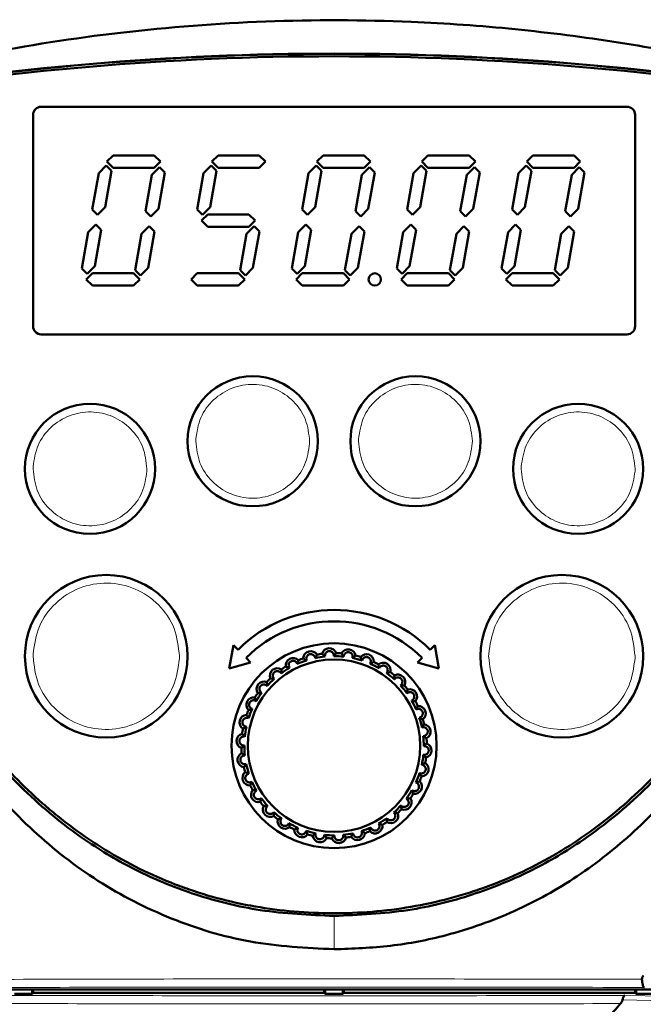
# Model space of a CAD drawing. Header units: millimetres. Extents: x 0 to 840, y 0 to 594.
# Tile 6 of 17: x 199 to 237, y 406 to 467. Entities that reach past the tile are written whole.
import ezdxf

# ---------------------------------------------------------------- set-up
doc = ezdxf.new("R2010")
doc.units = ezdxf.units.MM
doc.header["$LTSCALE"] = 2
doc.linetypes.add('SLD-Сплошная', pattern=[0])

msp = doc.modelspace()

# ---------------------------------------------------------------- linework, layer by layer
at = {"color": 7, "linetype": 'SLD-Сплошная', "lineweight": 50}
for p, q in [((199.558, 447.911), (199.558, 460.911)), ((200.058, 461.411), (236.058, 461.411)), ((236.558, 460.911), (236.558, 447.911)), ((204.481, 458.411), (204.101, 458.031)), ((207.011, 458.411), (204.481, 458.411)), ((207.391, 458.031), (207.011, 458.411)), ((210.931, 458.411), (210.551, 458.031)), ((213.461, 458.411), (210.931, 458.411)), ((213.841, 458.031), (213.461, 458.411)), ((217.381, 458.411), (217.001, 458.031)), ((219.911, 458.411), (217.381, 458.411)), ((220.291, 458.031), (219.911, 458.411)), ((223.831, 458.411), (223.451, 458.031)), ((226.361, 458.411), (223.831, 458.411)), ((226.741, 458.031), (226.361, 458.411)), ((230.281, 458.411), (229.901, 458.031)), ((232.811, 458.411), (230.281, 458.411)), ((233.191, 458.031), (232.811, 458.411)), ((204.058, 457.791), (203.59, 457.322)), ((204.386, 457.463), (204.058, 457.791)), ((204.101, 458.031), (204.481, 457.651)), ((207.011, 457.651), (207.391, 458.031)), ((210.508, 457.791), (210.04, 457.322)), ((210.836, 457.463), (210.508, 457.791)), ((210.551, 458.031), (210.931, 457.651)), ((213.461, 457.651), (213.841, 458.031)), ((216.958, 457.791), (216.49, 457.322)), ((217.286, 457.463), (216.958, 457.791)), ((217.001, 458.031), (217.381, 457.651)), ((219.911, 457.651), (220.291, 458.031)), ((223.408, 457.791), (222.94, 457.322)), ((223.736, 457.463), (223.408, 457.791)), ((223.451, 458.031), (223.831, 457.651)), ((226.361, 457.651), (226.741, 458.031)), ((229.858, 457.791), (229.39, 457.322)), ((230.186, 457.463), (229.858, 457.791)), ((229.901, 458.031), (230.281, 457.651)), ((232.811, 457.651), (233.191, 458.031)), ((203.59, 457.322), (203.195, 455.082)), ((203.991, 455.223), (204.386, 457.463)), ((204.481, 457.651), (207.011, 457.651)), ((206.862, 457.219), (206.467, 454.98)), ((207.33, 457.688), (206.862, 457.219)), ((207.263, 455.12), (207.658, 457.36)), ((207.658, 457.36), (207.33, 457.688)), ((210.04, 457.322), (209.645, 455.082)), ((210.441, 455.223), (210.836, 457.463)), ((210.931, 457.651), (213.461, 457.651)), ((216.49, 457.322), (216.095, 455.082)), ((216.891, 455.223), (217.286, 457.463)), ((217.381, 457.651), (219.911, 457.651)), ((219.762, 457.219), (219.367, 454.98)), ((220.23, 457.688), (219.762, 457.219)), ((220.163, 455.12), (220.558, 457.36)), ((220.558, 457.36), (220.23, 457.688)), ((222.94, 457.322), (222.545, 455.082)), ((223.341, 455.223), (223.736, 457.463)), ((223.831, 457.651), (226.361, 457.651)), ((226.212, 457.219), (225.817, 454.98)), ((226.68, 457.688), (226.212, 457.219)), ((226.613, 455.12), (227.008, 457.36)), ((227.008, 457.36), (226.68, 457.688)), ((229.39, 457.322), (228.995, 455.082)), ((229.791, 455.223), (230.186, 457.463)), ((230.281, 457.651), (232.811, 457.651)), ((232.662, 457.219), (232.267, 454.98)), ((233.13, 457.688), (232.662, 457.219)), ((233.063, 455.12), (233.458, 457.36)), ((233.458, 457.36), (233.13, 457.688)), ((203.195, 455.082), (203.523, 454.754)), ((203.523, 454.754), (203.991, 455.223)), ((206.467, 454.98), (206.795, 454.651)), ((206.795, 454.651), (207.263, 455.12)), ((209.645, 455.082), (209.973, 454.754)), ((210.292, 454.791), (209.912, 454.411)), ((209.973, 454.754), (210.441, 455.223)), ((212.822, 454.791), (210.292, 454.791)), ((213.202, 454.411), (212.822, 454.791)), ((216.095, 455.082), (216.423, 454.754)), ((216.423, 454.754), (216.891, 455.223)), ((219.367, 454.98), (219.695, 454.651)), ((219.695, 454.651), (220.163, 455.12)), ((222.545, 455.082), (222.873, 454.754)), ((222.873, 454.754), (223.341, 455.223)), ((225.817, 454.98), (226.145, 454.651)), ((226.145, 454.651), (226.613, 455.12)), ((228.995, 455.082), (229.323, 454.754)), ((229.323, 454.754), (229.791, 455.223)), ((232.267, 454.98), (232.595, 454.651)), ((232.595, 454.651), (233.063, 455.12)), ((203.419, 454.166), (202.951, 453.698)), ((203.747, 453.838), (203.419, 454.166)), ((209.912, 454.411), (210.292, 454.031)), ((212.822, 454.031), (213.202, 454.411)), ((216.319, 454.166), (215.851, 453.698)), ((216.647, 453.838), (216.319, 454.166)), ((222.769, 454.166), (222.301, 453.698)), ((223.097, 453.838), (222.769, 454.166)), ((229.219, 454.166), (228.751, 453.698)), ((229.547, 453.838), (229.219, 454.166)), ((202.951, 453.698), (202.557, 451.463)), ((203.353, 451.604), (203.747, 453.838)), ((206.223, 453.599), (205.828, 451.36)), ((206.692, 454.068), (206.223, 453.599)), ((206.625, 451.5), (207.02, 453.74)), ((207.02, 453.74), (206.692, 454.068)), ((210.292, 454.031), (212.822, 454.031)), ((212.673, 453.599), (212.278, 451.36)), ((213.142, 454.068), (212.673, 453.599)), ((213.075, 451.5), (213.47, 453.74)), ((213.47, 453.74), (213.142, 454.068)), ((215.851, 453.698), (215.457, 451.463)), ((216.253, 451.604), (216.647, 453.838)), ((219.123, 453.599), (218.728, 451.36)), ((219.592, 454.068), (219.123, 453.599)), ((219.525, 451.5), (219.92, 453.74)), ((219.92, 453.74), (219.592, 454.068)), ((222.301, 453.698), (221.907, 451.463)), ((222.703, 451.604), (223.097, 453.838)), ((225.573, 453.599), (225.178, 451.36)), ((226.042, 454.068), (225.573, 453.599)), ((225.975, 451.5), (226.37, 453.74)), ((226.37, 453.74), (226.042, 454.068)), ((228.751, 453.698), (228.357, 451.463)), ((229.153, 451.604), (229.547, 453.838)), ((232.023, 453.599), (231.628, 451.36)), ((232.492, 454.068), (232.023, 453.599)), ((232.425, 451.5), (232.82, 453.74)), ((232.82, 453.74), (232.492, 454.068)), ((202.557, 451.463), (202.885, 451.135)), ((203.204, 451.171), (202.824, 450.791)), ((202.885, 451.135), (203.353, 451.604)), ((205.734, 451.171), (203.204, 451.171)), ((206.114, 450.791), (205.734, 451.171)), ((205.828, 451.36), (206.156, 451.031)), ((206.156, 451.031), (206.625, 451.5)), ((209.654, 451.171), (209.274, 450.791)), ((212.184, 451.171), (209.654, 451.171)), ((212.564, 450.791), (212.184, 451.171)), ((212.278, 451.36), (212.606, 451.031)), ((212.606, 451.031), (213.075, 451.5)), ((215.457, 451.463), (215.785, 451.135)), ((216.104, 451.171), (215.724, 450.791)), ((215.785, 451.135), (216.253, 451.604)), ((218.634, 451.171), (216.104, 451.171)), ((219.014, 450.791), (218.634, 451.171)), ((218.728, 451.36), (219.056, 451.031)), ((219.056, 451.031), (219.525, 451.5)), ((221.907, 451.463), (222.235, 451.135)), ((222.554, 451.171), (222.174, 450.791)), ((222.235, 451.135), (222.703, 451.604)), ((225.084, 451.171), (222.554, 451.171)), ((225.464, 450.791), (225.084, 451.171)), ((225.178, 451.36), (225.506, 451.031)), ((225.506, 451.031), (225.975, 451.5)), ((228.357, 451.463), (228.685, 451.135)), ((229.004, 451.171), (228.624, 450.791)), ((228.685, 451.135), (229.153, 451.604)), ((231.534, 451.171), (229.004, 451.171)), ((231.914, 450.791), (231.534, 451.171)), ((231.628, 451.36), (231.956, 451.031)), ((231.956, 451.031), (232.425, 451.5)), ((202.824, 450.791), (203.204, 450.411)), ((205.734, 450.411), (206.114, 450.791)), ((209.274, 450.791), (209.654, 450.411)), ((212.184, 450.411), (212.564, 450.791)), ((215.724, 450.791), (216.104, 450.411)), ((218.634, 450.411), (219.014, 450.791)), ((222.174, 450.791), (222.554, 450.411)), ((225.084, 450.411), (225.464, 450.791)), ((228.624, 450.791), (229.004, 450.411)), ((231.534, 450.411), (231.914, 450.791)), ((203.204, 450.411), (205.734, 450.411)), ((209.654, 450.411), (212.184, 450.411)), ((216.104, 450.411), (218.634, 450.411)), ((222.554, 450.411), (225.084, 450.411)), ((229.004, 450.411), (231.534, 450.411)), ((236.058, 447.411), (200.058, 447.411)), ((211.619, 426.858), (211.871, 428.298)), ((211.871, 428.298), (212.154, 428.015)), ((223.962, 428.015), (224.245, 428.298)), ((224.245, 428.298), (224.497, 426.858)), ((212.649, 427.52), (212.932, 427.238)), ((223.185, 427.238), (223.467, 427.52)), ((212.932, 427.238), (211.619, 426.858)), ((224.497, 426.858), (223.185, 427.238)), ((181.757, 407.111), (254.359, 407.111)), ((199.5, 406.853), (199.5, 407.111)), ((199.558, 407.111), (199.558, 406.911)), ((217.458, 406.911), (217.458, 407.111)), ((217.516, 407.111), (217.516, 406.853)), ((218.6, 406.853), (218.6, 407.111)), ((218.658, 407.111), (218.658, 406.911)), ((236.558, 406.911), (236.558, 407.111)), ((236.616, 407.111), (236.616, 406.853)), ((198.416, 406.853), (199.5, 406.853)), ((199.5, 406.853), (199.558, 406.911)), ((199.558, 406.911), (217.458, 406.911)), ((217.458, 406.911), (217.516, 406.853)), ((217.516, 406.853), (218.6, 406.853)), ((218.6, 406.853), (218.658, 406.911)), ((218.658, 406.911), (236.558, 406.911)), ((236.558, 406.911), (236.616, 406.853)), ((236.616, 406.853), (237.7, 406.853))]:
    msp.add_line(p, q, dxfattribs=at)
at = {"color": 8, "linetype": 'SLD-Сплошная', "lineweight": 18}
for p, q in [((209.558, 440.834), (209.561, 440.968)), ((219.558, 440.834), (219.561, 440.968)), ((216.555, 440.699), (216.558, 440.834)), ((226.555, 440.699), (226.558, 440.834)), ((199.558, 439.137), (199.561, 439.272)), ((206.555, 439.003), (206.558, 439.137)), ((229.558, 439.137), (229.561, 439.272)), ((236.555, 439.003), (236.558, 439.137)), ((199.558, 427.611), (199.56, 427.749)), ((208.556, 427.473), (208.558, 427.611)), ((227.558, 427.611), (227.56, 427.749)), ((236.556, 427.473), (236.558, 427.611)), ((218.058, 411.661), (218.058, 411.646)), ((218.058, 411.646), (218.058, 409.593)), ((235.793, 406.486), (238.988, 406.414)), ((239.121, 406.687), (235.924, 406.75))]:
    msp.add_line(p, q, dxfattribs=at)
at = {"color": 7, "linetype": 'SLD-Сплошная', "lineweight": 50}
for centre, radius in [((220.558, 450.791), 0.38), ((213.058, 440.834), 4), ((223.058, 440.834), 4), ((203.058, 439.137), 4), ((233.058, 439.137), 4), ((204.058, 427.611), 5), ((232.058, 427.611), 5), ((218.058, 422.111), 6.3), ((218.058, 422.111), 5.3)]:
    msp.add_circle(centre, radius, dxfattribs=at)
for centre, radius, start, end in [((218.058, 287.119), 177.556, 80.26555, 99.73445), ((218.058, 287.119), 177.542, 80.26555, 99.73445), ((218.058, 287.119), 177.392, 80.26552, 99.73448), ((200.058, 460.911), 0.5, 90, 180), ((236.058, 460.911), 0.5, 0, 90), ((200.058, 447.911), 0.5, 180, 270), ((236.058, 447.911), 0.5, 270, 0), ((218.058, 422.111), 8.35, 45, 135), ((218.058, 422.111), 7.65, 45, 135), ((216.623, 427.465), 0.457, 32.90059, 177.09941), ((218.058, 422.111), 5.514, 95.79923, 102.20077), ((218.058, 422.111), 5.7, 97.37683, 100.62317), ((217.768, 427.646), 0.457, 20.90059, 165.09941), ((218.058, 422.111), 5.514, 83.79923, 90.20077), ((218.058, 422.111), 5.7, 85.37683, 88.62317), ((218.925, 427.586), 0.457, 8.90059, 153.09941), ((218.058, 422.111), 5.7, 73.37683, 76.62317), ((220.044, 427.286), 0.457, 356.90059, 141.09941), ((218.058, 422.111), 5.7, 121.37683, 124.62317), ((215.542, 427.05), 0.457, 44.90059, 189.09941), ((218.058, 422.111), 5.514, 107.79923, 114.20077), ((218.058, 422.111), 5.7, 109.37683, 112.62317), ((218.058, 422.111), 5.514, 71.79923, 78.20077), ((218.058, 422.111), 5.514, 59.79923, 66.20077), ((218.058, 422.111), 5.7, 61.37683, 64.62317), ((221.077, 426.76), 0.457, 344.90059, 129.09941), ((214.57, 426.419), 0.457, 56.90059, 201.09941), ((218.058, 422.111), 5.514, 119.79923, 126.20077), ((218.058, 422.111), 5.514, 47.79923, 54.20077), ((218.058, 422.111), 5.7, 49.37683, 52.62317), ((221.977, 426.03), 0.457, 332.90059, 117.09941), ((213.75, 425.599), 0.457, 68.90059, 213.09941), ((218.058, 422.111), 5.7, 133.37683, 136.62317), ((218.058, 422.111), 5.514, 131.79923, 138.20077), ((218.058, 422.111), 5.514, 35.79923, 42.20077), ((218.058, 422.111), 5.7, 37.37683, 40.62317), ((218.058, 422.111), 5.7, 145.37683, 148.62317), ((218.058, 422.111), 5.514, 143.79923, 150.20077), ((222.707, 425.13), 0.457, 320.90059, 105.09941), ((213.119, 424.627), 0.457, 80.90059, 225.09941), ((218.058, 422.111), 5.514, 23.79923, 30.20077), ((218.058, 422.111), 5.7, 25.37683, 28.62317), ((223.233, 424.097), 0.457, 308.90059, 93.09941), ((212.704, 423.546), 0.457, 92.90059, 237.09941), ((218.058, 422.111), 5.7, 157.37683, 160.62317), ((218.058, 422.111), 5.514, 155.79923, 162.20077), ((218.058, 422.111), 5.514, 167.79923, 174.20077), ((218.058, 422.111), 5.514, 11.79923, 18.20077), ((218.058, 422.111), 5.7, 13.37683, 16.62317), ((223.533, 422.978), 0.457, 296.90059, 81.09941), ((212.523, 422.401), 0.457, 104.90059, 249.09941), ((218.058, 422.111), 5.7, 169.37683, 172.62317), ((218.058, 422.111), 5.514, 359.79923, 6.20077), ((218.058, 422.111), 5.514, 179.79923, 186.20077), ((223.593, 421.821), 0.457, 284.90059, 69.09941), ((218.058, 422.111), 5.7, 1.37683, 4.62317), ((212.583, 421.244), 0.457, 116.90059, 261.09941), ((218.058, 422.111), 5.7, 181.37683, 184.62317), ((218.058, 422.111), 5.514, 347.79923, 354.20077), ((218.058, 422.111), 5.514, 191.79923, 198.20077), ((223.412, 420.676), 0.457, 272.90059, 57.09941), ((218.058, 422.111), 5.7, 349.37683, 352.62317), ((212.883, 420.125), 0.457, 128.90059, 273.09941), ((218.058, 422.111), 5.7, 193.37683, 196.62317), ((218.058, 422.111), 5.514, 335.79923, 342.20077), ((218.058, 422.111), 5.7, 205.37683, 208.62317), ((218.058, 422.111), 5.514, 203.79923, 210.20077), ((222.997, 419.595), 0.457, 260.90059, 45.09941), ((218.058, 422.111), 5.7, 337.37683, 340.62317), ((213.409, 419.092), 0.457, 140.90059, 285.09941), ((218.058, 422.111), 5.514, 323.79923, 330.20077), ((218.058, 422.111), 5.7, 325.37683, 328.62317), ((218.058, 422.111), 5.7, 217.37683, 220.62317), ((218.058, 422.111), 5.514, 215.79923, 222.20077), ((218.058, 422.111), 5.514, 311.79923, 318.20077), ((222.366, 418.623), 0.457, 248.90059, 33.09941), ((214.139, 418.192), 0.457, 152.90059, 297.09941), ((218.058, 422.111), 5.514, 227.79923, 234.20077), ((221.546, 417.803), 0.457, 236.90059, 21.09941), ((218.058, 422.111), 5.7, 313.37683, 316.62317), ((218.058, 422.111), 5.7, 229.37683, 232.62317), ((215.039, 417.462), 0.457, 164.90059, 309.09941), ((218.058, 422.111), 5.514, 239.79923, 246.20077), ((220.574, 417.172), 0.457, 224.90059, 9.09941), ((218.058, 422.111), 5.514, 299.79923, 306.20077), ((218.058, 422.111), 5.7, 301.37683, 304.62317), ((218.058, 422.111), 5.7, 241.37683, 244.62317), ((216.072, 416.936), 0.457, 176.90059, 321.09941), ((218.058, 422.111), 5.514, 251.79923, 258.20077), ((218.058, 422.111), 5.7, 253.37683, 256.62317), ((218.058, 422.111), 5.514, 263.79923, 270.20077), ((218.058, 422.111), 5.514, 275.79923, 282.20077), ((219.493, 416.757), 0.457, 212.90059, 357.09941), ((218.058, 422.111), 5.514, 287.79923, 294.20077), ((218.058, 422.111), 5.7, 289.37683, 292.62317), ((217.191, 416.636), 0.457, 188.90059, 333.09941), ((218.058, 422.111), 5.7, 265.37683, 268.62317), ((218.348, 416.576), 0.457, 200.90059, 345.09941), ((218.058, 422.111), 5.7, 277.37683, 280.62317)]:
    msp.add_arc(centre, radius, start, end, dxfattribs=at)
for points, knots in [([(187.947, 462.638), (190.744, 463.342), (196.336, 464.75), (205.01, 466.076), (213.85, 466.77), (221.961, 466.749), (229.193, 466.236), (235.566, 465.414), (241.911, 464.25), (246.083, 463.175), (248.169, 462.638)], [0, 0, 0, 0, 0.142357, 0.284705, 0.431192, 0.577676, 0.682449, 0.787224, 0.893611, 1, 1, 1, 1]), ([(185.288, 459.121), (185.349, 456.822), (185.472, 452.104), (186.31, 445.001), (187.78, 437.887), (189.92, 431.359), (192.684, 425.525), (195.84, 420.744), (199.486, 416.787), (203.472, 413.662), (207.992, 411.357), (212.914, 409.858), (216.332, 409.682), (218.058, 409.593)], [0, 0, 0, 0, 0.104269, 0.214037, 0.323977, 0.433479, 0.525016, 0.616432, 0.692562, 0.768609, 0.845231, 0.921838, 1, 1, 1, 1]), ([(185.532, 459.123), (185.611, 456.572), (185.764, 451.652), (186.764, 444.574), (188.296, 438.07), (190.403, 432.128), (192.958, 427.014), (195.889, 422.691), (199.132, 419.091), (202.573, 416.315), (206.093, 414.27), (209.633, 412.841), (213.663, 411.84), (216.539, 411.713), (218.058, 411.646)], [0, 0, 0, 0, 0.119389, 0.230269, 0.333991, 0.431742, 0.524726, 0.600796, 0.675597, 0.750713, 0.806777, 0.865553, 0.928964, 1, 1, 1, 1]), ([(250.42, 459.124), (250.418, 458.924), (250.408, 457.924), (250.357, 456.125), (250.251, 454.127), (250.102, 452.132), (249.912, 450.141), (249.612, 447.759), (249.239, 445.388), (248.862, 443.423), (248.433, 441.469), (247.952, 439.527), (247.285, 437.22), (246.649, 435.323), (245.952, 433.448), (245.342, 431.967), (244.512, 430.147), (243.611, 428.36), (242.612, 426.625), (241.537, 424.937), (240.614, 423.628), (239.379, 422.053), (238.325, 420.846), (236.926, 419.415), (235.74, 418.336), (234.179, 417.084), (232.867, 416.162), (231.156, 415.123), (229.375, 414.201), (227.518, 413.446), (225.615, 412.824), (223.671, 412.333), (221.295, 411.958), (218.896, 411.79), (216.491, 411.82), (214.097, 412.049), (211.732, 412.489), (209.802, 413.033), (207.918, 413.709), (206.082, 414.515), (204.328, 415.487), (202.646, 416.572), (201.358, 417.527), (199.829, 418.819), (198.67, 419.926), (197.304, 421.389), (196.277, 422.619), (195.075, 424.219), (194.178, 425.546), (193.133, 427.253), (192.164, 429.005), (191.293, 430.806), (190.49, 432.639), (189.755, 434.5), (189.104, 436.392), (188.512, 438.303), (187.979, 440.232), (187.428, 442.569), (187.038, 444.531), (186.697, 446.502), (186.405, 448.481), (186.128, 450.866), (185.954, 452.859), (185.825, 454.833), (185.732, 456.788), (185.708, 458.345), (185.696, 459.124)], [0, 0, 0, 0, 0.004698, 0.023489, 0.042281, 0.051677, 0.070469, 0.089261, 0.108054, 0.126847, 0.136242, 0.155036, 0.17383, 0.192624, 0.20202, 0.220816, 0.230212, 0.249008, 0.267806, 0.277203, 0.296003, 0.305399, 0.324202, 0.333598, 0.352404, 0.361801, 0.380609, 0.390006, 0.408816, 0.427626, 0.437024, 0.455834, 0.474643, 0.49345, 0.512256, 0.531064, 0.549873, 0.568683, 0.57808, 0.59689, 0.6157, 0.625098, 0.643906, 0.653303, 0.672108, 0.681505, 0.700307, 0.709704, 0.728504, 0.7379, 0.756698, 0.775495, 0.784891, 0.803686, 0.822481, 0.831877, 0.850671, 0.869464, 0.888257, 0.897653, 0.916446, 0.935238, 0.95403, 0.963426, 0.981707, 1, 1, 1, 1]), ([(218.058, 411.646), (219.578, 411.713), (222.455, 411.84), (226.487, 412.842), (230.029, 414.273), (233.549, 416.319), (236.99, 419.096), (240.231, 422.696), (243.161, 427.02), (245.715, 432.133), (247.821, 438.074), (249.353, 444.577), (250.352, 451.654), (250.505, 456.573), (250.584, 459.123)], [0, 0, 0, 0, 0.071074, 0.134516, 0.19332, 0.249412, 0.324517, 0.399311, 0.475375, 0.568343, 0.666076, 0.769778, 0.880636, 1, 1, 1, 1]), ([(218.058, 409.593), (219.219, 409.635), (221.541, 409.718), (225.283, 410.452), (229.18, 411.83), (233.078, 413.995), (236.571, 416.769), (240.16, 420.582), (243.514, 425.6), (246.439, 431.944), (248.573, 438.804), (249.968, 446.039), (250.681, 452.838), (250.783, 457.206), (250.828, 459.121)], [0, 0, 0, 0, 0.052629, 0.105246, 0.172326, 0.239423, 0.306742, 0.374113, 0.476615, 0.579309, 0.690358, 0.80184, 0.91315, 1, 1, 1, 1]), ([(216.372, 427.362), (216.36, 427.403), (216.338, 427.476), (216.364, 427.583), (216.415, 427.659), (216.477, 427.71), (216.545, 427.74), (216.616, 427.75), (216.69, 427.742), (216.771, 427.709), (216.849, 427.638), (216.885, 427.561), (216.891, 427.511), (216.893, 427.501)], [0, 0, 0, 0, 0.156858, 0.276949, 0.367686, 0.43257, 0.497805, 0.557309, 0.615903, 0.699779, 0.814175, 0.963146, 1, 1, 1, 1]), ([(217.007, 427.713), (217.002, 427.702), (216.977, 427.645), (216.943, 427.575), (216.901, 427.513), (216.893, 427.501)], [0, 0, 0, 0, 0.166083, 0.83042, 1, 1, 1, 1]), ([(217.326, 427.764), (217.334, 427.755), (217.376, 427.708), (217.43, 427.652), (217.489, 427.607), (217.501, 427.597)], [0, 0, 0, 0, 0.166083, 0.83042, 1, 1, 1, 1]), ([(217.501, 427.597), (217.497, 427.64), (217.491, 427.716), (217.532, 427.8), (217.579, 427.856), (217.625, 427.893), (217.697, 427.923), (217.771, 427.932), (217.841, 427.921), (217.911, 427.893), (217.981, 427.835), (218.032, 427.748), (218.043, 427.672), (218.039, 427.632), (218.039, 427.625)], [0, 0, 0, 0, 0.156814, 0.277574, 0.309219, 0.387206, 0.452016, 0.517142, 0.575262, 0.635577, 0.726289, 0.850272, 0.977656, 1, 1, 1, 1]), ([(218.195, 427.809), (218.188, 427.799), (218.151, 427.749), (218.103, 427.688), (218.05, 427.636), (218.039, 427.625)], [0, 0, 0, 0, 0.1660831, 0.8304196, 1, 1, 1, 1]), ([(218.517, 427.792), (218.524, 427.782), (218.554, 427.728), (218.596, 427.662), (218.644, 427.605), (218.654, 427.593)], [0, 0, 0, 0, 0.166083, 0.83042, 1, 1, 1, 1]), ([(218.654, 427.593), (218.659, 427.636), (218.667, 427.704), (218.726, 427.786), (218.791, 427.837), (218.869, 427.865), (218.943, 427.871), (219.012, 427.857), (219.079, 427.825), (219.143, 427.77), (219.192, 427.683), (219.206, 427.59), (219.191, 427.531), (219.186, 427.509)], [0, 0, 0, 0, 0.156808, 0.246793, 0.344271, 0.416104, 0.476967, 0.537995, 0.595724, 0.673115, 0.777485, 0.917691, 1, 1, 1, 1]), ([(219.377, 427.656), (219.368, 427.648), (219.322, 427.606), (219.262, 427.556), (219.198, 427.517), (219.186, 427.509)], [0, 0, 0, 0, 0.166083, 0.83042, 1, 1, 1, 1]), ([(219.689, 427.573), (219.692, 427.561), (219.711, 427.502), (219.738, 427.429), (219.773, 427.363), (219.78, 427.35)], [0, 0, 0, 0, 0.166083, 0.83042, 1, 1, 1, 1]), ([(219.78, 427.35), (219.794, 427.391), (219.81, 427.438), (219.866, 427.501), (219.92, 427.542), (220.005, 427.568), (220.084, 427.569), (220.157, 427.549), (220.218, 427.512), (220.271, 427.458), (220.313, 427.379), (220.33, 427.269), (220.3, 427.197), (220.283, 427.157)], [0, 0, 0, 0, 0.156882, 0.180827, 0.297829, 0.378896, 0.445037, 0.511538, 0.570047, 0.629775, 0.718387, 0.839532, 1, 1, 1, 1]), ([(215.09, 426.977), (215.102, 426.972), (215.158, 426.947), (215.231, 426.918), (215.303, 426.9), (215.318, 426.896)], [0, 0, 0, 0, 0.166083, 0.83042, 1, 1, 1, 1]), ([(215.318, 426.896), (215.297, 426.934), (215.26, 427.001), (215.264, 427.11), (215.295, 427.192), (215.34, 427.251), (215.393, 427.294), (215.457, 427.322), (215.53, 427.334), (215.614, 427.326), (215.705, 427.282), (215.768, 427.215), (215.79, 427.16), (215.797, 427.141)], [0, 0, 0, 0, 0.156819, 0.27688, 0.364087, 0.422436, 0.481805, 0.541303, 0.599107, 0.677544, 0.783593, 0.925458, 1, 1, 1, 1]), ([(215.865, 427.372), (215.863, 427.36), (215.85, 427.299), (215.831, 427.224), (215.803, 427.155), (215.797, 427.141)], [0, 0, 0, 0, 0.166083, 0.83042, 1, 1, 1, 1]), ([(216.167, 427.488), (216.177, 427.481), (216.227, 427.444), (216.292, 427.401), (216.359, 427.368), (216.372, 427.362)], [0, 0, 0, 0, 0.166083, 0.83042, 1, 1, 1, 1]), ([(220.501, 427.261), (220.49, 427.255), (220.436, 427.223), (220.367, 427.187), (220.297, 427.162), (220.283, 427.157)], [0, 0, 0, 0, 0.166083, 0.83042, 1, 1, 1, 1]), ([(220.789, 427.114), (220.79, 427.102), (220.792, 427.077), (220.797, 427.041), (220.806, 426.977), (220.821, 426.921), (220.832, 426.877)], [0, 0, 0, 0, 0.166083, 0.331969, 0.47567, 1, 1, 1, 1]), ([(220.832, 426.877), (220.847, 426.904), (220.878, 426.959), (220.954, 427.015), (221.041, 427.042), (221.124, 427.041), (221.197, 427.019), (221.258, 426.98), (221.305, 426.929), (221.342, 426.862), (221.361, 426.772), (221.346, 426.669), (221.304, 426.612), (221.284, 426.584)], [0, 0, 0, 0, 0.112499, 0.22825, 0.327652, 0.403473, 0.465806, 0.528366, 0.586082, 0.647796, 0.742872, 0.872435, 1, 1, 1, 1]), ([(214.383, 426.222), (214.354, 426.255), (214.304, 426.312), (214.285, 426.42), (214.3, 426.51), (214.332, 426.574), (214.374, 426.625), (214.424, 426.664), (214.494, 426.693), (214.578, 426.704), (214.676, 426.682), (214.755, 426.63), (214.789, 426.58), (214.801, 426.561)], [0, 0, 0, 0, 0.156822, 0.276884, 0.364093, 0.432572, 0.474444, 0.535142, 0.595714, 0.673087, 0.777466, 0.917685, 1, 1, 1, 1]), ([(214.819, 426.802), (214.819, 426.789), (214.82, 426.727), (214.817, 426.649), (214.804, 426.576), (214.801, 426.561)], [0, 0, 0, 0, 0.166083, 0.83042, 1, 1, 1, 1]), ([(221.518, 426.641), (221.506, 426.637), (221.447, 426.617), (221.372, 426.596), (221.299, 426.586), (221.284, 426.584)], [0, 0, 0, 0, 0.166083, 0.83042, 1, 1, 1, 1]), ([(221.769, 426.437), (221.768, 426.425), (221.761, 426.365), (221.757, 426.294), (221.76, 426.222), (221.762, 426.204), (221.762, 426.196)], [0, 0, 0, 0, 0.166083, 0.800499, 0.912612, 1, 1, 1, 1]), ([(222.143, 425.815), (222.152, 425.822), (222.195, 425.855), (222.242, 425.927), (222.262, 426.03), (222.25, 426.115), (222.216, 426.187), (222.168, 426.243), (222.109, 426.283), (222.038, 426.309), (221.948, 426.314), (221.857, 426.285), (221.795, 426.238), (221.769, 426.205), (221.762, 426.196)], [0, 0, 0, 0, 0.042964, 0.196087, 0.304237, 0.385208, 0.450106, 0.515326, 0.573522, 0.633629, 0.723653, 0.846717, 0.957036, 1, 1, 1, 1]), ([(213.608, 425.368), (213.574, 425.394), (213.513, 425.44), (213.472, 425.542), (213.467, 425.632), (213.488, 425.712), (213.52, 425.766), (213.562, 425.812), (213.611, 425.848), (213.689, 425.877), (213.785, 425.882), (213.879, 425.851), (213.926, 425.806), (213.947, 425.787)], [0, 0, 0, 0, 0.156842, 0.27692, 0.36414, 0.432628, 0.501554, 0.525349, 0.593211, 0.660657, 0.760568, 0.895894, 1, 1, 1, 1]), ([(213.947, 425.787), (213.947, 425.795), (213.946, 425.84), (213.937, 425.922), (213.923, 425.988), (213.915, 426.026)], [0, 0, 0, 0, 0.098667, 0.493336, 1, 1, 1, 1]), ([(214.143, 426.254), (214.155, 426.251), (214.216, 426.238), (214.293, 426.225), (214.367, 426.223), (214.383, 426.222)], [0, 0, 0, 0, 0.166083, 0.83042, 1, 1, 1, 1]), ([(222.384, 425.822), (222.372, 425.821), (222.312, 425.814), (222.241, 425.81), (222.169, 425.813), (222.151, 425.815), (222.143, 425.815)], [0, 0, 0, 0, 0.166083, 0.800499, 0.912612, 1, 1, 1, 1]), ([(213.608, 425.368), (213.599, 425.366), (213.556, 425.358), (213.474, 425.35), (213.406, 425.35), (213.367, 425.35)], [0, 0, 0, 0, 0.098667, 0.493336, 1, 1, 1, 1]), ([(222.588, 425.571), (222.584, 425.559), (222.564, 425.5), (222.543, 425.425), (222.533, 425.352), (222.531, 425.337)], [0, 0, 0, 0, 0.166083, 0.83042, 1, 1, 1, 1]), ([(222.531, 425.337), (222.566, 425.361), (222.629, 425.405), (222.738, 425.413), (222.825, 425.389), (222.895, 425.345), (222.946, 425.287), (222.977, 425.221), (222.991, 425.147), (222.983, 425.06), (222.937, 424.964), (222.875, 424.909), (222.831, 424.888), (222.824, 424.885)], [0, 0, 0, 0, 0.15687, 0.276969, 0.364205, 0.432705, 0.501643, 0.561021, 0.6199, 0.705133, 0.821512, 0.971877, 1, 1, 1, 1]), ([(213.028, 424.372), (212.989, 424.39), (212.92, 424.422), (212.859, 424.513), (212.836, 424.601), (212.839, 424.683), (212.864, 424.756), (212.896, 424.802), (212.936, 424.844), (212.994, 424.884), (213.091, 424.911), (213.19, 424.901), (213.247, 424.867), (213.273, 424.852)], [0, 0, 0, 0, 0.15686, 0.276951, 0.364181, 0.432677, 0.501611, 0.560985, 0.577369, 0.657635, 0.756983, 0.891216, 1, 1, 1, 1]), ([(213.273, 424.852), (213.271, 424.86), (213.26, 424.903), (213.234, 424.981), (213.207, 425.044), (213.192, 425.079)], [0, 0, 0, 0, 0.098667, 0.493336, 1, 1, 1, 1]), ([(223.061, 424.842), (223.049, 424.843), (222.987, 424.849), (222.91, 424.86), (222.839, 424.881), (222.824, 424.885)], [0, 0, 0, 0, 0.166083, 0.83042, 1, 1, 1, 1]), ([(223.208, 424.554), (223.202, 424.543), (223.17, 424.489), (223.134, 424.42), (223.109, 424.351), (223.104, 424.336)], [0, 0, 0, 0, 0.166083, 0.83042, 1, 1, 1, 1]), ([(212.808, 423.797), (212.804, 423.805), (212.785, 423.845), (212.743, 423.916), (212.703, 423.971), (212.681, 424.002)], [0, 0, 0, 0, 0.098667, 0.493336, 1, 1, 1, 1]), ([(213.028, 424.372), (213.02, 424.368), (212.979, 424.351), (212.901, 424.326), (212.834, 424.312), (212.797, 424.304)], [0, 0, 0, 0, 0.098667, 0.493336, 1, 1, 1, 1]), ([(223.104, 424.336), (223.143, 424.353), (223.214, 424.383), (223.322, 424.367), (223.403, 424.326), (223.461, 424.269), (223.499, 424.201), (223.516, 424.13), (223.514, 424.055), (223.488, 423.971), (223.424, 423.887), (223.352, 423.846), (223.304, 423.835), (223.297, 423.833)], [0, 0, 0, 0, 0.15687, 0.276969, 0.364205, 0.432705, 0.501643, 0.561021, 0.6199, 0.705133, 0.821512, 0.971877, 1, 1, 1, 1]), ([(212.668, 423.276), (212.626, 423.286), (212.552, 423.304), (212.473, 423.38), (212.432, 423.461), (212.418, 423.541), (212.427, 423.618), (212.456, 423.685), (212.485, 423.724), (212.526, 423.766), (212.591, 423.808), (212.693, 423.828), (212.767, 423.814), (212.803, 423.799), (212.808, 423.797)], [0, 0, 0, 0, 0.156851, 0.276936, 0.364161, 0.432653, 0.501583, 0.560954, 0.619825, 0.632114, 0.729117, 0.854456, 0.982891, 1, 1, 1, 1]), ([(212.668, 423.276), (212.661, 423.271), (212.624, 423.246), (212.553, 423.206), (212.491, 423.178), (212.456, 423.162)], [0, 0, 0, 0, 0.0986667, 0.4933355, 1, 1, 1, 1]), ([(223.52, 423.742), (223.508, 423.745), (223.449, 423.764), (223.376, 423.791), (223.31, 423.826), (223.297, 423.833)], [0, 0, 0, 0, 0.166083, 0.83042, 1, 1, 1, 1]), ([(223.603, 423.43), (223.595, 423.421), (223.553, 423.375), (223.503, 423.315), (223.464, 423.251), (223.456, 423.239)], [0, 0, 0, 0, 0.166083, 0.83042, 1, 1, 1, 1]), ([(212.544, 422.13), (212.5, 422.131), (212.424, 422.133), (212.331, 422.191), (212.274, 422.261), (212.244, 422.338), (212.237, 422.415), (212.251, 422.486), (212.28, 422.549), (212.334, 422.614), (212.423, 422.667), (212.509, 422.679), (212.56, 422.67), (212.572, 422.668)], [0, 0, 0, 0, 0.156857, 0.2769466, 0.3641751, 0.4326697, 0.5016024, 0.5609755, 0.6198492, 0.6906818, 0.8095604, 0.9575144, 1, 1, 1, 1]), ([(212.572, 422.668), (212.566, 422.675), (212.539, 422.71), (212.484, 422.771), (212.434, 422.817), (212.405, 422.843)], [0, 0, 0, 0, 0.0986667, 0.4933355, 1, 1, 1, 1]), ([(223.456, 423.239), (223.498, 423.247), (223.573, 423.261), (223.676, 423.224), (223.747, 423.166), (223.792, 423.098), (223.815, 423.024), (223.816, 422.951), (223.799, 422.878), (223.756, 422.802), (223.676, 422.733), (223.597, 422.708), (223.548, 422.707), (223.54, 422.707)], [0, 0, 0, 0, 0.15687, 0.276969, 0.364205, 0.432705, 0.501643, 0.561021, 0.6199, 0.705133, 0.821512, 0.971877, 1, 1, 1, 1]), ([(223.739, 422.57), (223.729, 422.577), (223.675, 422.607), (223.609, 422.649), (223.552, 422.697), (223.54, 422.707)], [0, 0, 0, 0, 0.166083, 0.83042, 1, 1, 1, 1]), ([(212.544, 422.13), (212.538, 422.124), (212.507, 422.092), (212.445, 422.037), (212.391, 421.997), (212.36, 421.974)], [0, 0, 0, 0, 0.098667, 0.493336, 1, 1, 1, 1]), ([(223.572, 422.092), (223.616, 422.091), (223.692, 422.089), (223.785, 422.031), (223.842, 421.961), (223.872, 421.885), (223.879, 421.808), (223.865, 421.736), (223.834, 421.668), (223.776, 421.602), (223.682, 421.551), (223.6, 421.543), (223.552, 421.552), (223.544, 421.554)], [0, 0, 0, 0, 0.15687, 0.276969, 0.364205, 0.432705, 0.501643, 0.561021, 0.6199, 0.705133, 0.821512, 0.971877, 1, 1, 1, 1]), ([(223.756, 422.248), (223.746, 422.241), (223.696, 422.204), (223.635, 422.156), (223.583, 422.103), (223.572, 422.092)], [0, 0, 0, 0, 0.166083, 0.83042, 1, 1, 1, 1]), ([(212.66, 420.983), (212.618, 420.975), (212.543, 420.961), (212.44, 420.998), (212.37, 421.056), (212.324, 421.124), (212.301, 421.198), (212.3, 421.271), (212.317, 421.344), (212.348, 421.4), (212.4, 421.458), (212.473, 421.505), (212.541, 421.512), (212.576, 421.515)], [0, 0, 0, 0, 0.156818, 0.276878, 0.364085, 0.432563, 0.501479, 0.560837, 0.619696, 0.704902, 0.75307, 0.870694, 1, 1, 1, 1]), ([(212.576, 421.515), (212.569, 421.521), (212.535, 421.55), (212.468, 421.598), (212.41, 421.632), (212.377, 421.652)], [0, 0, 0, 0, 0.098667, 0.493336, 1, 1, 1, 1]), ([(223.711, 421.379), (223.702, 421.387), (223.655, 421.429), (223.599, 421.483), (223.554, 421.542), (223.544, 421.554)], [0, 0, 0, 0, 0.166083, 0.83042, 1, 1, 1, 1]), ([(212.66, 420.983), (212.655, 420.976), (212.632, 420.938), (212.584, 420.872), (212.538, 420.821), (212.513, 420.792)], [0, 0, 0, 0, 0.098667, 0.493336, 1, 1, 1, 1]), ([(223.448, 420.946), (223.49, 420.936), (223.564, 420.918), (223.643, 420.842), (223.684, 420.761), (223.698, 420.681), (223.689, 420.604), (223.66, 420.537), (223.615, 420.477), (223.545, 420.424), (223.443, 420.394), (223.361, 420.403), (223.316, 420.422), (223.309, 420.425)], [0, 0, 0, 0, 0.15687, 0.276969, 0.364205, 0.432705, 0.501643, 0.561021, 0.6199, 0.705133, 0.821512, 0.971877, 1, 1, 1, 1]), ([(223.66, 421.06), (223.649, 421.055), (223.592, 421.03), (223.522, 420.996), (223.46, 420.954), (223.448, 420.946)], [0, 0, 0, 0, 0.166083, 0.83042, 1, 1, 1, 1]), ([(212.819, 420.389), (212.812, 420.393), (212.773, 420.414), (212.697, 420.447), (212.633, 420.468), (212.596, 420.48)], [0, 0, 0, 0, 0.098667, 0.493336, 1, 1, 1, 1]), ([(213.013, 419.886), (212.973, 419.869), (212.902, 419.839), (212.794, 419.855), (212.713, 419.896), (212.655, 419.953), (212.617, 420.021), (212.6, 420.092), (212.602, 420.167), (212.627, 420.25), (212.691, 420.334), (212.763, 420.375), (212.811, 420.387), (212.819, 420.389)], [0, 0, 0, 0, 0.156865, 0.27696, 0.364193, 0.432691, 0.501627, 0.561004, 0.61988, 0.705111, 0.819122, 0.96888, 1, 1, 1, 1]), ([(223.435, 420.22), (223.428, 420.23), (223.391, 420.28), (223.348, 420.345), (223.315, 420.412), (223.309, 420.425)], [0, 0, 0, 0, 0.166083, 0.83042, 1, 1, 1, 1]), ([(213.013, 419.886), (213.01, 419.877), (212.995, 419.836), (212.961, 419.761), (212.927, 419.701), (212.908, 419.668)], [0, 0, 0, 0, 0.098667, 0.493336, 1, 1, 1, 1]), ([(223.088, 419.85), (223.127, 419.832), (223.196, 419.8), (223.257, 419.709), (223.28, 419.621), (223.277, 419.539), (223.252, 419.466), (223.211, 419.406), (223.154, 419.357), (223.074, 419.32), (222.968, 419.312), (222.89, 419.338), (222.85, 419.366), (222.843, 419.371)], [0, 0, 0, 0, 0.15687, 0.276969, 0.364205, 0.432705, 0.501643, 0.561021, 0.6199, 0.705133, 0.821512, 0.971877, 1, 1, 1, 1]), ([(223.319, 419.918), (223.307, 419.916), (223.246, 419.903), (223.171, 419.884), (223.102, 419.856), (223.088, 419.85)], [0, 0, 0, 0, 0.166083, 0.83042, 1, 1, 1, 1]), ([(213.292, 419.337), (213.284, 419.34), (213.241, 419.352), (213.187, 419.363), (213.132, 419.372), (213.093, 419.377), (213.069, 419.379), (213.055, 419.38)], [0, 0, 0, 0, 0.0986666, 0.4933354, 0.6680311, 0.8117312, 1, 1, 1, 1]), ([(213.585, 418.885), (213.55, 418.861), (213.487, 418.817), (213.378, 418.809), (213.291, 418.833), (213.221, 418.877), (213.17, 418.935), (213.139, 419.001), (213.125, 419.075), (213.133, 419.162), (213.168, 419.235), (213.222, 419.298), (213.265, 419.322), (213.292, 419.337)], [0, 0, 0, 0, 0.1568131, 0.2768691, 0.3640733, 0.4325487, 0.5014621, 0.5608186, 0.6196759, 0.7048786, 0.8212152, 0.8874721, 1, 1, 1, 1]), ([(222.924, 419.143), (222.919, 419.155), (222.894, 419.211), (222.865, 419.284), (222.847, 419.356), (222.843, 419.371)], [0, 0, 0, 0, 0.1660831, 0.8304197, 1, 1, 1, 1]), ([(213.585, 418.885), (213.584, 418.877), (213.578, 418.833), (213.561, 418.752), (213.54, 418.687), (213.528, 418.651)], [0, 0, 0, 0, 0.098667, 0.493336, 1, 1, 1, 1]), ([(222.508, 418.854), (222.542, 418.828), (222.603, 418.782), (222.644, 418.68), (222.649, 418.59), (222.628, 418.51), (222.589, 418.444), (222.536, 418.394), (222.47, 418.358), (222.384, 418.338), (222.279, 418.352), (222.208, 418.394), (222.174, 418.43), (222.169, 418.436)], [0, 0, 0, 0, 0.15687, 0.276969, 0.364205, 0.432705, 0.501643, 0.561021, 0.6199, 0.705133, 0.821512, 0.971877, 1, 1, 1, 1]), ([(222.201, 418.196), (222.198, 418.208), (222.185, 418.269), (222.172, 418.346), (222.169, 418.42), (222.169, 418.436)], [0, 0, 0, 0, 0.166083, 0.83042, 1, 1, 1, 1]), ([(222.749, 418.872), (222.736, 418.873), (222.674, 418.873), (222.596, 418.87), (222.523, 418.857), (222.508, 418.854)], [0, 0, 0, 0, 0.166083, 0.83042, 1, 1, 1, 1]), ([(213.973, 418.407), (213.964, 418.408), (213.946, 418.409), (213.919, 418.41), (213.864, 418.411), (213.801, 418.407), (213.75, 418.402), (213.732, 418.4)], [0, 0, 0, 0, 0.0986666, 0.1995011, 0.3116147, 0.7600707, 1, 1, 1, 1]), ([(213.973, 418.407), (213.964, 418.4), (213.921, 418.367), (213.874, 418.295), (213.854, 418.192), (213.867, 418.107), (213.9, 418.035), (213.948, 417.979), (214.007, 417.939), (214.078, 417.913), (214.168, 417.908), (214.26, 417.937), (214.321, 417.984), (214.347, 418.017), (214.354, 418.026)], [0, 0, 0, 0, 0.0429635, 0.1960865, 0.3042373, 0.3852084, 0.4501058, 0.5153257, 0.5735224, 0.6336291, 0.7236534, 0.846717, 0.9570365, 1, 1, 1, 1]), ([(214.354, 418.026), (214.355, 418.017), (214.356, 417.999), (214.357, 417.972), (214.358, 417.917), (214.354, 417.854), (214.349, 417.803), (214.347, 417.785)], [0, 0, 0, 0, 0.098667, 0.199501, 0.311615, 0.760071, 1, 1, 1, 1]), ([(221.734, 418), (221.762, 417.967), (221.812, 417.91), (221.831, 417.802), (221.816, 417.712), (221.78, 417.639), (221.727, 417.582), (221.665, 417.544), (221.593, 417.523), (221.505, 417.521), (221.405, 417.557), (221.344, 417.613), (221.319, 417.655), (221.315, 417.661)], [0, 0, 0, 0, 0.15687, 0.276969, 0.364205, 0.432705, 0.501643, 0.561021, 0.6199, 0.705133, 0.821512, 0.971877, 1, 1, 1, 1]), ([(221.734, 418), (221.742, 418), (221.787, 417.999), (221.869, 417.99), (221.935, 417.976), (221.973, 417.968)], [0, 0, 0, 0, 0.098667, 0.493336, 1, 1, 1, 1]), ([(214.832, 417.638), (214.824, 417.637), (214.78, 417.631), (214.699, 417.614), (214.634, 417.593), (214.598, 417.581)], [0, 0, 0, 0, 0.098667, 0.493336, 1, 1, 1, 1]), ([(215.284, 417.345), (215.262, 417.308), (215.222, 417.243), (215.126, 417.191), (215.036, 417.177), (214.955, 417.189), (214.885, 417.222), (214.83, 417.27), (214.787, 417.331), (214.758, 417.414), (214.761, 417.52), (214.795, 417.596), (214.827, 417.633), (214.832, 417.638)], [0, 0, 0, 0, 0.15687, 0.276969, 0.364205, 0.432705, 0.501643, 0.561021, 0.6199, 0.705133, 0.821512, 0.971877, 1, 1, 1, 1]), ([(215.284, 417.345), (215.287, 417.337), (215.299, 417.294), (215.316, 417.213), (215.323, 417.146), (215.327, 417.108)], [0, 0, 0, 0, 0.098667, 0.493336, 1, 1, 1, 1]), ([(220.799, 417.326), (220.819, 417.288), (220.856, 417.221), (220.852, 417.112), (220.82, 417.027), (220.769, 416.963), (220.706, 416.918), (220.637, 416.894), (220.562, 416.888), (220.476, 416.905), (220.385, 416.96), (220.337, 417.028), (220.321, 417.074), (220.319, 417.081)], [0, 0, 0, 0, 0.15687, 0.276969, 0.364205, 0.432705, 0.501643, 0.561021, 0.6199, 0.705133, 0.821512, 0.971877, 1, 1, 1, 1]), ([(220.799, 417.326), (220.807, 417.324), (220.85, 417.313), (220.928, 417.287), (220.991, 417.26), (221.026, 417.245)], [0, 0, 0, 0, 0.098667, 0.493336, 1, 1, 1, 1]), ([(221.315, 417.661), (221.313, 417.652), (221.305, 417.609), (221.297, 417.527), (221.297, 417.459), (221.297, 417.42)], [0, 0, 0, 0, 0.098667, 0.493336, 1, 1, 1, 1]), ([(215.833, 417.066), (215.824, 417.063), (215.783, 417.048), (215.708, 417.014), (215.648, 416.98), (215.615, 416.961)], [0, 0, 0, 0, 0.0986667, 0.4933355, 1, 1, 1, 1]), ([(216.336, 416.873), (216.321, 416.832), (216.296, 416.76), (216.213, 416.689), (216.128, 416.657), (216.046, 416.652), (215.971, 416.669), (215.907, 416.704), (215.852, 416.755), (215.807, 416.831), (215.788, 416.935), (215.806, 417.016), (215.829, 417.059), (215.833, 417.066)], [0, 0, 0, 0, 0.1568698, 0.2769692, 0.3642048, 0.432705, 0.5016433, 0.5610212, 0.6198998, 0.7051333, 0.821512, 0.9718766, 1, 1, 1, 1]), ([(216.336, 416.873), (216.34, 416.865), (216.361, 416.826), (216.394, 416.75), (216.415, 416.686), (216.427, 416.649)], [0, 0, 0, 0, 0.098667, 0.493336, 1, 1, 1, 1]), ([(216.93, 416.713), (216.923, 416.708), (216.885, 416.685), (216.819, 416.637), (216.768, 416.591), (216.739, 416.566)], [0, 0, 0, 0, 0.098667, 0.493336, 1, 1, 1, 1]), ([(217.462, 416.629), (217.457, 416.586), (217.448, 416.51), (217.38, 416.424), (217.304, 416.375), (217.225, 416.353), (217.148, 416.354), (217.078, 416.375), (217.014, 416.414), (216.954, 416.478), (216.913, 416.576), (216.914, 416.659), (216.928, 416.706), (216.93, 416.713)], [0, 0, 0, 0, 0.15687, 0.276969, 0.364205, 0.432705, 0.501643, 0.561021, 0.6199, 0.705133, 0.821512, 0.971877, 1, 1, 1, 1]), ([(217.462, 416.629), (217.468, 416.622), (217.497, 416.588), (217.545, 416.522), (217.579, 416.463), (217.599, 416.43)], [0, 0, 0, 0, 0.098667, 0.493336, 1, 1, 1, 1]), ([(218.615, 416.625), (218.619, 416.582), (218.625, 416.506), (218.577, 416.407), (218.513, 416.343), (218.44, 416.305), (218.365, 416.29), (218.292, 416.296), (218.221, 416.321), (218.149, 416.372), (218.089, 416.459), (218.073, 416.54), (218.077, 416.589), (218.077, 416.597)], [0, 0, 0, 0, 0.15687, 0.276969, 0.364205, 0.432705, 0.501643, 0.561021, 0.6199, 0.705133, 0.821512, 0.971877, 1, 1, 1, 1]), ([(218.615, 416.625), (218.622, 416.619), (218.657, 416.592), (218.718, 416.537), (218.764, 416.487), (218.79, 416.458)], [0, 0, 0, 0, 0.098667, 0.493336, 1, 1, 1, 1]), ([(219.223, 416.721), (219.218, 416.714), (219.193, 416.677), (219.153, 416.606), (219.125, 416.544), (219.109, 416.509)], [0, 0, 0, 0, 0.098667, 0.493336, 1, 1, 1, 1]), ([(219.744, 416.861), (219.756, 416.819), (219.778, 416.746), (219.752, 416.64), (219.702, 416.564), (219.639, 416.512), (219.568, 416.481), (219.496, 416.472), (219.421, 416.481), (219.341, 416.516), (219.264, 416.589), (219.23, 416.665), (219.224, 416.714), (219.223, 416.721)], [0, 0, 0, 0, 0.15687, 0.276969, 0.364205, 0.432705, 0.501643, 0.561021, 0.6199, 0.705133, 0.821512, 0.971877, 1, 1, 1, 1]), ([(219.744, 416.861), (219.752, 416.857), (219.792, 416.838), (219.863, 416.796), (219.918, 416.756), (219.949, 416.734)], [0, 0, 0, 0, 0.098667, 0.493336, 1, 1, 1, 1]), ([(220.319, 417.081), (220.315, 417.073), (220.298, 417.032), (220.273, 416.954), (220.259, 416.887), (220.251, 416.85)], [0, 0, 0, 0, 0.098667, 0.493336, 1, 1, 1, 1]), ([(218.077, 416.597), (218.071, 416.591), (218.039, 416.56), (217.984, 416.498), (217.944, 416.444), (217.921, 416.413)], [0, 0, 0, 0, 0.098667, 0.493336, 1, 1, 1, 1]), ([(237.069, 407.981), (237.044, 407.943), (236.996, 407.872), (236.987, 407.786), (236.983, 407.746)], [0, 0, 0, 0, 0.527134, 1, 1, 1, 1]), ([(236.983, 407.746), (236.986, 407.686), (236.991, 407.559), (237.018, 407.432), (237.045, 407.344), (237.066, 407.303), (237.087, 407.273), (237.106, 407.253), (237.122, 407.248), (237.131, 407.246)], [0, 0, 0, 0, 0.226934, 0.476351, 0.564919, 0.733022, 0.780537, 0.870318, 1, 1, 1, 1]), ([(235.669, 406.25), (235.698, 406.287), (235.75, 406.355), (235.784, 406.439), (235.792, 406.48), (235.793, 406.486)], [0, 0, 0, 0, 0.501935, 0.918743, 1, 1, 1, 1]), ([(235.924, 406.75), (235.911, 406.746), (235.884, 406.736), (235.847, 406.678), (235.815, 406.595), (235.8, 406.521), (235.793, 406.486)], [0, 0, 0, 0, 0.259873, 0.515007, 0.773381, 1, 1, 1, 1]), ([(217.058, 390.911), (219.612, 392.498), (224.309, 395.417), (230.552, 400.593), (233.956, 404.356), (235.669, 406.25)], [0, 0, 0, 0, 0.371945, 0.683883, 1, 1, 1, 1])]:
    msp.add_open_spline(points, degree=3, knots=knots, dxfattribs=at)
at = {"color": 8, "linetype": 'SLD-Сплошная', "lineweight": 18}
for points, knots in [([(209.561, 440.968), (209.629, 441.419), (209.767, 442.319), (210.601, 443.443), (211.763, 444.182), (213.127, 444.422), (214.481, 444.129), (215.614, 443.347), (216.404, 442.191), (216.507, 441.286), (216.558, 440.834)], [0, 0, 0, 0, 0.125, 0.250001, 0.375001, 0.500001, 0.625001, 0.750001, 0.875, 1, 1, 1, 1]), ([(219.561, 440.968), (219.629, 441.419), (219.767, 442.319), (220.601, 443.443), (221.763, 444.182), (223.127, 444.422), (224.481, 444.129), (225.614, 443.347), (226.404, 442.191), (226.507, 441.286), (226.558, 440.834)], [0, 0, 0, 0, 0.125, 0.250001, 0.375001, 0.500001, 0.625001, 0.750001, 0.875, 1, 1, 1, 1]), ([(199.561, 439.272), (199.629, 439.722), (199.767, 440.622), (200.601, 441.747), (201.763, 442.485), (203.127, 442.725), (204.481, 442.433), (205.614, 441.65), (206.404, 440.495), (206.507, 439.59), (206.558, 439.137)], [0, 0, 0, 0, 0.125, 0.250001, 0.375001, 0.500001, 0.625001, 0.750001, 0.875, 1, 1, 1, 1]), ([(229.561, 439.272), (229.629, 439.722), (229.767, 440.622), (230.601, 441.747), (231.763, 442.485), (233.127, 442.725), (234.481, 442.433), (235.614, 441.65), (236.404, 440.495), (236.507, 439.59), (236.558, 439.137)], [0, 0, 0, 0, 0.125, 0.250001, 0.375001, 0.500001, 0.625001, 0.750001, 0.875, 1, 1, 1, 1]), ([(216.555, 440.699), (216.487, 440.249), (216.349, 439.349), (215.515, 438.224), (214.353, 437.486), (212.989, 437.246), (211.635, 437.538), (210.502, 438.321), (209.712, 439.476), (209.609, 440.381), (209.558, 440.834)], [0, 0, 0, 0, 0.1250007, 0.2500012, 0.3750015, 0.5000016, 0.6250015, 0.7500012, 0.8750008, 1, 1, 1, 1]), ([(226.555, 440.699), (226.487, 440.249), (226.349, 439.349), (225.515, 438.224), (224.353, 437.486), (222.989, 437.246), (221.635, 437.538), (220.502, 438.321), (219.712, 439.476), (219.609, 440.381), (219.558, 440.834)], [0, 0, 0, 0, 0.1250007, 0.2500012, 0.3750015, 0.5000016, 0.6250015, 0.7500012, 0.8750008, 1, 1, 1, 1]), ([(206.555, 439.003), (206.487, 438.553), (206.349, 437.652), (205.515, 436.528), (204.353, 435.789), (202.989, 435.549), (201.635, 435.842), (200.502, 436.624), (199.712, 437.78), (199.609, 438.685), (199.558, 439.137)], [0, 0, 0, 0, 0.125001, 0.250001, 0.375001, 0.500002, 0.625001, 0.750001, 0.875001, 1, 1, 1, 1]), ([(236.555, 439.003), (236.487, 438.553), (236.349, 437.652), (235.515, 436.528), (234.353, 435.789), (232.989, 435.549), (231.635, 435.842), (230.502, 436.624), (229.712, 437.78), (229.609, 438.685), (229.558, 439.137)], [0, 0, 0, 0, 0.125001, 0.250001, 0.375001, 0.500002, 0.625001, 0.750001, 0.875001, 1, 1, 1, 1]), ([(199.56, 427.749), (199.644, 428.33), (199.813, 429.492), (200.879, 430.948), (202.372, 431.908), (204.129, 432.225), (205.875, 431.854), (207.338, 430.849), (208.359, 429.361), (208.492, 428.194), (208.558, 427.611)], [0, 0, 0, 0, 0.125, 0.25, 0.375001, 0.500001, 0.625001, 0.75, 0.875, 1, 1, 1, 1]), ([(227.56, 427.749), (227.644, 428.33), (227.813, 429.492), (228.879, 430.948), (230.372, 431.908), (232.129, 432.225), (233.875, 431.854), (235.338, 430.849), (236.359, 429.361), (236.492, 428.194), (236.558, 427.611)], [0, 0, 0, 0, 0.125, 0.25, 0.375, 0.500001, 0.625, 0.75, 0.875, 1, 1, 1, 1]), ([(208.556, 427.473), (208.472, 426.892), (208.303, 425.73), (207.237, 424.274), (205.744, 423.314), (203.987, 422.997), (202.241, 423.368), (200.778, 424.373), (199.757, 425.861), (199.624, 427.028), (199.558, 427.611)], [0, 0, 0, 0, 0.1250005, 0.2500008, 0.375001, 0.5000011, 0.625001, 0.7500008, 0.8750005, 1, 1, 1, 1]), ([(236.556, 427.473), (236.472, 426.892), (236.303, 425.73), (235.237, 424.274), (233.744, 423.314), (231.987, 422.997), (230.241, 423.368), (228.778, 424.373), (227.757, 425.861), (227.624, 427.028), (227.558, 427.611)], [0, 0, 0, 0, 0.125, 0.250001, 0.375001, 0.500001, 0.625001, 0.750001, 0.875, 1, 1, 1, 1]), ([(181.752, 407.678), (187.864, 407.705), (200.083, 407.758), (218.56, 407.78), (230.844, 407.757), (236.983, 407.746)], [0, 0, 0, 0, 0.333623, 0.666955, 1, 1, 1, 1]), ([(181.825, 407.179), (185.004, 407.194), (191.265, 407.223), (200.589, 407.252), (209.523, 407.268), (218.271, 407.273), (227.4, 407.268), (233.72, 407.253), (237.131, 407.246)], [0, 0, 0, 0, 0.173522, 0.341801, 0.506189, 0.657416, 0.815069, 1, 1, 1, 1]), ([(235.924, 406.75), (229.863, 406.742), (217.739, 406.727), (199.516, 406.745), (187.472, 406.784), (181.451, 406.804)], [0, 0, 0, 0, 0.333294, 0.666701, 1, 1, 1, 1]), ([(235.669, 406.25), (229.633, 406.242), (217.554, 406.227), (199.393, 406.245), (187.385, 406.285), (181.378, 406.304)], [0, 0, 0, 0, 0.333023, 0.666356, 1, 1, 1, 1])]:
    msp.add_open_spline(points, degree=3, knots=knots, dxfattribs=at)

doc.saveas('drawing.dxf')
